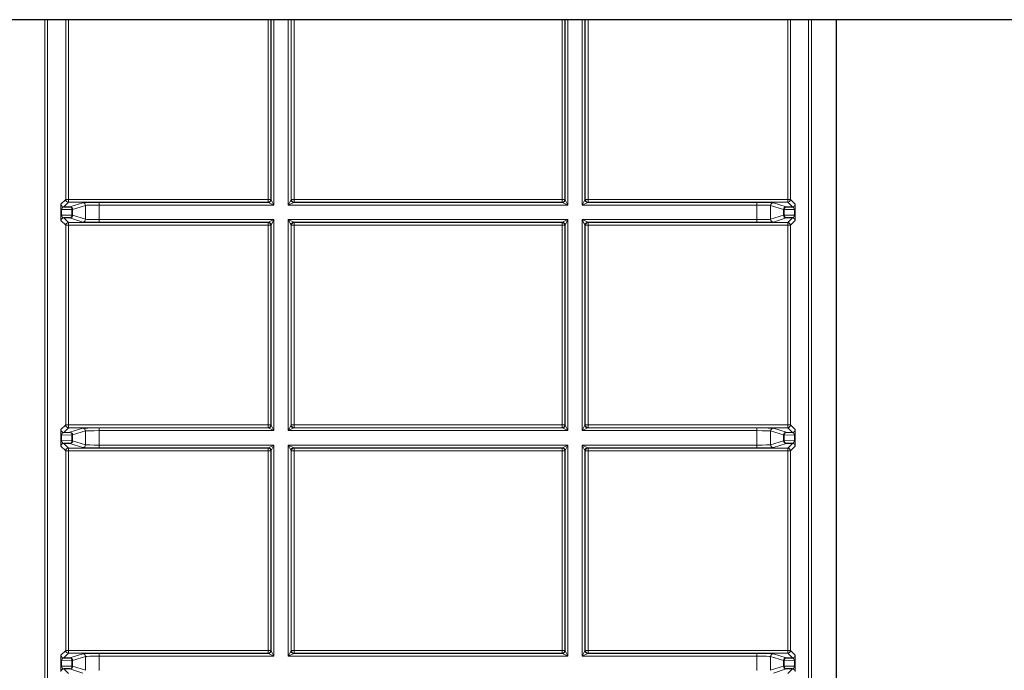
# Model space of a CAD drawing. Header units: millimetres. Extents: x 5 to 418, y 2 to 292.
# Tile 75 of 90: x 335 to 347, y 98 to 106. Entities that reach past the tile are written whole.
import ezdxf

# ---------------------------------------------------------------- set-up
doc = ezdxf.new("R2010")
doc.units = ezdxf.units.MM

msp = doc.modelspace()

# ---------------------------------------------------------------- linework, layer by layer
at = {"color": 7, "linetype": 'Continuous', "lineweight": 25}
for p, q in [((373.9293, 106.2237), (317.6065, 106.2237)), ((344.9243, 89.7818), (344.9243, 106.2237)), ((335.5048, 103.9413), (335.5801, 103.9426)), ((344.3119, 103.9426), (344.3871, 103.9413)), ((335.5801, 103.8056), (335.5048, 103.8069)), ((344.3871, 103.8069), (344.3119, 103.8056)), ((335.5048, 101.1913), (335.5801, 101.1926)), ((344.3119, 101.1926), (344.3871, 101.1913)), ((335.5801, 101.0556), (335.5048, 101.0569)), ((344.3871, 101.0569), (344.3119, 101.0556)), ((335.5048, 98.4413), (335.5801, 98.4426)), ((344.3119, 98.4426), (344.3871, 98.4413)), ((335.5801, 98.3056), (335.5048, 98.3069)), ((344.3871, 98.3069), (344.3119, 98.3056))]:
    msp.add_line(p, q, dxfattribs=at)
at = {"color": 7, "linetype": 'Continuous', "lineweight": 18}
for p, q in [((335.274, 89.9938), (335.274, 106.2237)), ((335.3073, 106.2237), (335.3073, 90.0604)), ((335.5287, 104.0318), (335.5287, 106.2237)), ((335.562, 106.2237), (335.562, 104.0318)), ((337.9965, 104.0318), (337.9965, 106.2237)), ((338.0299, 106.2237), (338.0299, 104.0318)), ((338.0331, 104.0286), (338.0331, 106.2237)), ((338.0664, 106.2237), (338.0664, 103.962)), ((338.2422, 103.962), (338.2422, 106.2237)), ((338.2755, 106.2237), (338.2755, 104.0286)), ((338.2787, 104.0318), (338.2787, 106.2237)), ((338.312, 106.2237), (338.312, 104.0318)), ((341.5799, 104.0318), (341.5799, 106.2237)), ((341.6132, 106.2237), (341.6132, 104.0318)), ((341.6164, 104.0286), (341.6164, 106.2237)), ((341.6497, 106.2237), (341.6497, 103.962)), ((341.8255, 103.962), (341.8255, 106.2237)), ((341.8588, 106.2237), (341.8588, 104.0286)), ((341.8621, 104.0318), (341.8621, 106.2237)), ((341.8954, 106.2237), (341.8954, 104.0318)), ((344.3299, 104.0318), (344.3299, 106.2237)), ((344.3632, 106.2237), (344.3632, 104.0318)), ((344.5846, 90.0604), (344.5846, 106.2237)), ((344.6179, 106.2237), (344.6179, 89.9938)), ((335.4715, 103.9746), (335.5287, 104.0318)), ((335.562, 103.9985), (335.5048, 103.9413)), ((335.5287, 104.0318), (335.562, 104.0318)), ((335.562, 103.9985), (335.562, 104.0318)), ((335.562, 104.0318), (337.9965, 104.0318)), ((337.9965, 103.9985), (335.562, 103.9985)), ((335.5801, 103.9426), (335.7373, 103.992)), ((335.7705, 103.9587), (335.6133, 103.9093)), ((335.7705, 103.7895), (335.7705, 103.9587)), ((335.937, 103.9953), (337.9998, 103.9953)), ((335.937, 103.962), (335.937, 103.9953)), ((335.937, 103.962), (335.937, 103.7862)), ((338.0664, 103.962), (335.937, 103.962)), ((337.9965, 103.9985), (337.9965, 104.0318)), ((337.9965, 104.0318), (338.0299, 104.0318)), ((337.9998, 103.9953), (337.9965, 103.9985)), ((338.0664, 103.962), (337.9998, 103.9953)), ((338.0299, 104.0318), (338.0331, 104.0286)), ((338.0331, 104.0286), (338.0664, 103.962)), ((338.2422, 103.962), (338.2755, 104.0286)), ((338.3088, 103.9953), (338.2422, 103.962)), ((341.6497, 103.962), (338.2422, 103.962)), ((338.2755, 104.0286), (338.2787, 104.0318)), ((338.2787, 104.0318), (338.312, 104.0318)), ((338.312, 103.9985), (338.3088, 103.9953)), ((338.3088, 103.9953), (341.5831, 103.9953)), ((338.312, 104.0318), (338.312, 103.9985)), ((338.312, 104.0318), (341.5799, 104.0318)), ((341.5799, 103.9985), (338.312, 103.9985)), ((341.5799, 104.0318), (341.5799, 103.9985)), ((341.5799, 104.0318), (341.6132, 104.0318)), ((341.5831, 103.9953), (341.5799, 103.9985)), ((341.6497, 103.962), (341.5831, 103.9953)), ((341.6132, 104.0318), (341.6164, 104.0286)), ((341.6164, 104.0286), (341.6497, 103.962)), ((341.8255, 103.962), (341.8588, 104.0286)), ((341.8922, 103.9953), (341.8255, 103.962)), ((343.955, 103.962), (341.8255, 103.962)), ((341.8588, 104.0286), (341.8621, 104.0318)), ((341.8621, 104.0318), (341.8954, 104.0318)), ((341.8954, 103.9985), (341.8922, 103.9953)), ((341.8922, 103.9953), (343.955, 103.9953)), ((341.8954, 104.0318), (344.3299, 104.0318)), ((341.8954, 104.0318), (341.8954, 103.9985)), ((344.3299, 103.9985), (341.8954, 103.9985)), ((343.955, 103.9953), (343.955, 103.962)), ((343.955, 103.7862), (343.955, 103.962)), ((344.2786, 103.9093), (344.1214, 103.9587)), ((344.1214, 103.9587), (344.1214, 103.7895)), ((344.1547, 103.992), (344.3119, 103.9426)), ((344.3299, 104.0318), (344.3299, 103.9985)), ((344.3299, 104.0318), (344.3632, 104.0318)), ((344.3871, 103.9413), (344.3299, 103.9985)), ((344.3632, 104.0318), (344.4204, 103.9746)), ((335.4698, 103.8411), (335.4698, 103.9071)), ((335.4698, 103.9071), (335.4796, 103.9071)), ((335.4698, 103.8411), (335.4796, 103.8411)), ((335.6036, 103.9093), (335.4796, 103.9071)), ((335.4796, 103.9071), (335.4796, 103.8411)), ((335.4796, 103.8411), (335.6036, 103.8389)), ((335.6036, 103.8389), (335.6036, 103.9093)), ((335.6133, 103.9093), (335.6036, 103.9093)), ((335.6133, 103.8389), (335.6036, 103.8389)), ((335.6133, 103.9093), (335.6133, 103.8389)), ((335.6133, 103.8389), (335.7705, 103.7895)), ((344.1214, 103.7895), (344.2786, 103.8389)), ((344.2883, 103.9093), (344.2786, 103.9093)), ((344.2786, 103.8389), (344.2786, 103.9093)), ((344.2883, 103.8389), (344.2786, 103.8389)), ((344.4123, 103.9071), (344.2883, 103.9093)), ((344.2883, 103.9093), (344.2883, 103.8389)), ((344.2883, 103.8389), (344.4123, 103.8411)), ((344.4123, 103.9071), (344.4221, 103.9071)), ((344.4123, 103.8411), (344.4123, 103.9071)), ((344.4123, 103.8411), (344.4221, 103.8411)), ((344.4221, 103.9071), (344.4221, 103.8411)), ((335.5287, 103.7163), (335.4715, 103.7735)), ((335.5048, 103.8069), (335.562, 103.7497)), ((335.5287, 101.2818), (335.5287, 103.7163)), ((335.5287, 103.7163), (335.562, 103.7163)), ((335.562, 103.7497), (337.9965, 103.7497)), ((335.562, 103.7163), (335.562, 103.7497)), ((335.562, 103.7163), (335.562, 101.2818)), ((337.9965, 103.7163), (335.562, 103.7163)), ((335.7373, 103.7562), (335.5801, 103.8056)), ((335.937, 103.7862), (335.937, 103.7529)), ((335.937, 103.7862), (338.0664, 103.7862)), ((337.9998, 103.7529), (335.937, 103.7529)), ((337.9965, 103.7497), (337.9998, 103.7529)), ((337.9965, 103.7163), (337.9965, 103.7497)), ((337.9965, 101.2818), (337.9965, 103.7163)), ((337.9965, 103.7163), (338.0299, 103.7163)), ((337.9998, 103.7529), (338.0664, 103.7862)), ((338.0331, 103.7195), (338.0299, 103.7163)), ((338.0299, 103.7163), (338.0299, 101.2818)), ((338.0664, 103.7862), (338.0331, 103.7195)), ((338.0331, 101.2786), (338.0331, 103.7195)), ((338.0664, 103.7862), (338.0664, 101.212)), ((338.2422, 103.7862), (341.6497, 103.7862)), ((338.2422, 101.212), (338.2422, 103.7862)), ((338.2755, 103.7195), (338.2422, 103.7862)), ((338.2422, 103.7862), (338.3088, 103.7529)), ((338.2755, 103.7195), (338.2755, 101.2786)), ((338.2787, 103.7163), (338.2755, 103.7195)), ((338.2787, 101.2818), (338.2787, 103.7163)), ((338.2787, 103.7163), (338.312, 103.7163)), ((341.5831, 103.7529), (338.3088, 103.7529)), ((338.3088, 103.7529), (338.312, 103.7497)), ((338.312, 103.7497), (341.5799, 103.7497)), ((338.312, 103.7163), (338.312, 103.7497)), ((338.312, 103.7163), (338.312, 101.2818)), ((341.5799, 103.7163), (338.312, 103.7163)), ((341.5799, 103.7497), (341.5831, 103.7529)), ((341.5799, 103.7163), (341.5799, 103.7497)), ((341.5799, 101.2818), (341.5799, 103.7163)), ((341.5799, 103.7163), (341.6132, 103.7163)), ((341.5831, 103.7529), (341.6497, 103.7862)), ((341.6164, 103.7195), (341.6132, 103.7163)), ((341.6132, 103.7163), (341.6132, 101.2818)), ((341.6497, 103.7862), (341.6164, 103.7195)), ((341.6164, 101.2786), (341.6164, 103.7195)), ((341.6497, 103.7862), (341.6497, 101.212)), ((341.8255, 103.7862), (343.955, 103.7862)), ((341.8255, 101.212), (341.8255, 103.7862)), ((341.8588, 103.7195), (341.8255, 103.7862)), ((341.8255, 103.7862), (341.8922, 103.7529)), ((341.8588, 103.7195), (341.8588, 101.2786)), ((341.8621, 103.7163), (341.8588, 103.7195)), ((341.8621, 101.2818), (341.8621, 103.7163)), ((341.8621, 103.7163), (341.8954, 103.7163)), ((341.8922, 103.7529), (341.8954, 103.7497)), ((343.955, 103.7529), (341.8922, 103.7529)), ((341.8954, 103.7497), (344.3299, 103.7497)), ((341.8954, 103.7497), (341.8954, 103.7163)), ((341.8954, 103.7163), (341.8954, 101.2818)), ((344.3299, 103.7163), (341.8954, 103.7163)), ((343.955, 103.7529), (343.955, 103.7862)), ((344.3119, 103.8056), (344.1547, 103.7562)), ((344.3299, 103.7497), (344.3871, 103.8069)), ((344.3299, 103.7497), (344.3299, 103.7163)), ((344.3299, 101.2818), (344.3299, 103.7163)), ((344.3299, 103.7163), (344.3632, 103.7163)), ((344.4204, 103.7735), (344.3632, 103.7163)), ((344.3632, 103.7163), (344.3632, 101.2818)), ((335.4715, 101.2246), (335.5287, 101.2818)), ((335.562, 101.2485), (335.5048, 101.1913)), ((335.5287, 101.2818), (335.562, 101.2818)), ((335.562, 101.2485), (335.562, 101.2818)), ((335.562, 101.2818), (337.9965, 101.2818)), ((337.9965, 101.2485), (335.562, 101.2485)), ((335.5801, 101.1926), (335.7373, 101.242)), ((335.7705, 101.2087), (335.6133, 101.1593)), ((335.7705, 101.0395), (335.7705, 101.2087)), ((335.937, 101.2453), (337.9998, 101.2453)), ((335.937, 101.212), (335.937, 101.2453)), ((335.937, 101.212), (335.937, 101.0362)), ((338.0664, 101.212), (335.937, 101.212)), ((337.9965, 101.2485), (337.9965, 101.2818)), ((337.9965, 101.2818), (338.0299, 101.2818)), ((337.9998, 101.2453), (337.9965, 101.2485)), ((338.0664, 101.212), (337.9998, 101.2453)), ((338.0299, 101.2818), (338.0331, 101.2786)), ((338.0331, 101.2786), (338.0664, 101.212)), ((338.2422, 101.212), (338.2755, 101.2786)), ((338.3088, 101.2453), (338.2422, 101.212)), ((341.6497, 101.212), (338.2422, 101.212)), ((338.2755, 101.2786), (338.2787, 101.2818)), ((338.2787, 101.2818), (338.312, 101.2818)), ((338.312, 101.2485), (338.3088, 101.2453)), ((338.3088, 101.2453), (341.5831, 101.2453)), ((338.312, 101.2485), (338.312, 101.2818)), ((338.312, 101.2818), (341.5799, 101.2818)), ((341.5799, 101.2485), (338.312, 101.2485)), ((341.5799, 101.2485), (341.5799, 101.2818)), ((341.5799, 101.2818), (341.6132, 101.2818)), ((341.5831, 101.2453), (341.5799, 101.2485)), ((341.6497, 101.212), (341.5831, 101.2453)), ((341.6132, 101.2818), (341.6164, 101.2786)), ((341.6164, 101.2786), (341.6497, 101.212)), ((341.8255, 101.212), (341.8588, 101.2786)), ((341.8922, 101.2453), (341.8255, 101.212)), ((343.955, 101.212), (341.8255, 101.212)), ((341.8588, 101.2786), (341.8621, 101.2818)), ((341.8621, 101.2818), (341.8954, 101.2818)), ((341.8954, 101.2485), (341.8922, 101.2453)), ((341.8922, 101.2453), (343.955, 101.2453)), ((341.8954, 101.2818), (341.8954, 101.2485)), ((341.8954, 101.2818), (344.3299, 101.2818)), ((344.3299, 101.2485), (341.8954, 101.2485)), ((343.955, 101.2453), (343.955, 101.212)), ((343.955, 101.0362), (343.955, 101.212)), ((344.2786, 101.1593), (344.1214, 101.2087)), ((344.1214, 101.2087), (344.1214, 101.0395)), ((344.1547, 101.242), (344.3119, 101.1926)), ((344.3299, 101.2818), (344.3299, 101.2485)), ((344.3299, 101.2818), (344.3632, 101.2818)), ((344.3871, 101.1913), (344.3299, 101.2485)), ((344.3632, 101.2818), (344.4204, 101.2246)), ((335.4698, 101.0911), (335.4698, 101.1571)), ((335.4698, 101.1571), (335.4796, 101.1571)), ((335.4698, 101.0911), (335.4796, 101.0911)), ((335.6036, 101.1593), (335.4796, 101.1571)), ((335.4796, 101.1571), (335.4796, 101.0911)), ((335.4796, 101.0911), (335.6036, 101.0889)), ((335.5048, 101.0569), (335.562, 100.9997)), ((335.7373, 101.0062), (335.5801, 101.0556)), ((335.6036, 101.0889), (335.6036, 101.1593)), ((335.6133, 101.1593), (335.6036, 101.1593)), ((335.6133, 101.0889), (335.6036, 101.0889)), ((335.6133, 101.1593), (335.6133, 101.0889)), ((335.6133, 101.0889), (335.7705, 101.0395)), ((344.1214, 101.0395), (344.2786, 101.0889)), ((344.3119, 101.0556), (344.1547, 101.0062)), ((344.2883, 101.1593), (344.2786, 101.1593)), ((344.2786, 101.0889), (344.2786, 101.1593)), ((344.2883, 101.0889), (344.2786, 101.0889)), ((344.2883, 101.1593), (344.2883, 101.0889)), ((344.4123, 101.1571), (344.2883, 101.1593)), ((344.2883, 101.0889), (344.4123, 101.0911)), ((344.3299, 100.9997), (344.3871, 101.0569)), ((344.4123, 101.1571), (344.4221, 101.1571)), ((344.4123, 101.0911), (344.4123, 101.1571)), ((344.4123, 101.0911), (344.4221, 101.0911)), ((344.4221, 101.1571), (344.4221, 101.0911)), ((335.5287, 100.9663), (335.4715, 101.0235)), ((335.5287, 98.5318), (335.5287, 100.9663)), ((335.5287, 100.9663), (335.562, 100.9663)), ((335.562, 100.9997), (337.9965, 100.9997)), ((335.562, 100.9663), (335.562, 100.9997)), ((335.562, 100.9663), (335.562, 98.5318)), ((337.9965, 100.9663), (335.562, 100.9663)), ((335.937, 101.0362), (335.937, 101.0029)), ((335.937, 101.0362), (338.0664, 101.0362)), ((337.9998, 101.0029), (335.937, 101.0029)), ((337.9965, 100.9997), (337.9998, 101.0029)), ((337.9965, 100.9663), (337.9965, 100.9997)), ((337.9965, 98.5318), (337.9965, 100.9663)), ((337.9965, 100.9663), (338.0299, 100.9663)), ((337.9998, 101.0029), (338.0664, 101.0362)), ((338.0331, 100.9695), (338.0299, 100.9663)), ((338.0299, 100.9663), (338.0299, 98.5318)), ((338.0664, 101.0362), (338.0331, 100.9695)), ((338.0331, 98.5286), (338.0331, 100.9695)), ((338.0664, 101.0362), (338.0664, 98.462)), ((338.2422, 101.0362), (341.6497, 101.0362)), ((338.2422, 98.462), (338.2422, 101.0362)), ((338.2755, 100.9695), (338.2422, 101.0362)), ((338.2422, 101.0362), (338.3088, 101.0029)), ((338.2755, 100.9695), (338.2755, 98.5286)), ((338.2787, 100.9663), (338.2755, 100.9695)), ((338.2787, 98.5318), (338.2787, 100.9663)), ((338.2787, 100.9663), (338.312, 100.9663)), ((341.5831, 101.0029), (338.3088, 101.0029)), ((338.3088, 101.0029), (338.312, 100.9997)), ((338.312, 100.9997), (341.5799, 100.9997)), ((338.312, 100.9663), (338.312, 100.9997)), ((338.312, 100.9663), (338.312, 98.5318)), ((341.5799, 100.9663), (338.312, 100.9663)), ((341.5799, 100.9997), (341.5831, 101.0029)), ((341.5799, 100.9663), (341.5799, 100.9997)), ((341.5799, 98.5318), (341.5799, 100.9663)), ((341.5799, 100.9663), (341.6132, 100.9663)), ((341.5831, 101.0029), (341.6497, 101.0362)), ((341.6164, 100.9695), (341.6132, 100.9663)), ((341.6132, 100.9663), (341.6132, 98.5318)), ((341.6497, 101.0362), (341.6164, 100.9695)), ((341.6164, 98.5286), (341.6164, 100.9695)), ((341.6497, 101.0362), (341.6497, 98.462)), ((341.8255, 101.0362), (343.955, 101.0362)), ((341.8255, 98.462), (341.8255, 101.0362)), ((341.8588, 100.9695), (341.8255, 101.0362)), ((341.8255, 101.0362), (341.8922, 101.0029)), ((341.8588, 100.9695), (341.8588, 98.5286)), ((341.8621, 100.9663), (341.8588, 100.9695)), ((341.8621, 98.5318), (341.8621, 100.9663)), ((341.8621, 100.9663), (341.8954, 100.9663)), ((341.8922, 101.0029), (341.8954, 100.9997)), ((343.955, 101.0029), (341.8922, 101.0029)), ((341.8954, 100.9997), (344.3299, 100.9997)), ((341.8954, 100.9997), (341.8954, 100.9663)), ((341.8954, 100.9663), (341.8954, 98.5318)), ((344.3299, 100.9663), (341.8954, 100.9663)), ((343.955, 101.0029), (343.955, 101.0362)), ((344.3299, 100.9997), (344.3299, 100.9663)), ((344.3299, 98.5318), (344.3299, 100.9663)), ((344.3299, 100.9663), (344.3632, 100.9663)), ((344.4204, 101.0235), (344.3632, 100.9663)), ((344.3632, 100.9663), (344.3632, 98.5318)), ((335.4715, 98.4746), (335.5287, 98.5318)), ((335.562, 98.4985), (335.5048, 98.4413)), ((335.5287, 98.5318), (335.562, 98.5318)), ((335.562, 98.4985), (335.562, 98.5318)), ((335.562, 98.5318), (337.9965, 98.5318)), ((337.9965, 98.4985), (335.562, 98.4985)), ((335.5801, 98.4426), (335.7373, 98.492)), ((335.7705, 98.4587), (335.6133, 98.4093)), ((335.7705, 98.2895), (335.7705, 98.4587)), ((335.937, 98.4953), (337.9998, 98.4953)), ((335.937, 98.462), (335.937, 98.4953)), ((335.937, 98.462), (335.937, 98.2862)), ((338.0664, 98.462), (335.937, 98.462)), ((337.9965, 98.4985), (337.9965, 98.5318)), ((337.9965, 98.5318), (338.0299, 98.5318)), ((337.9998, 98.4953), (337.9965, 98.4985)), ((338.0664, 98.462), (337.9998, 98.4953)), ((338.0299, 98.5318), (338.0331, 98.5286)), ((338.0331, 98.5286), (338.0664, 98.462)), ((338.2422, 98.462), (338.2755, 98.5286)), ((338.3088, 98.4953), (338.2422, 98.462)), ((341.6497, 98.462), (338.2422, 98.462)), ((338.2755, 98.5286), (338.2787, 98.5318)), ((338.2787, 98.5318), (338.312, 98.5318)), ((338.312, 98.4985), (338.3088, 98.4953)), ((338.3088, 98.4953), (341.5831, 98.4953)), ((338.312, 98.4985), (338.312, 98.5318)), ((338.312, 98.5318), (341.5799, 98.5318)), ((341.5799, 98.4985), (338.312, 98.4985)), ((341.5799, 98.4985), (341.5799, 98.5318)), ((341.5799, 98.5318), (341.6132, 98.5318)), ((341.5831, 98.4953), (341.5799, 98.4985)), ((341.6497, 98.462), (341.5831, 98.4953)), ((341.6132, 98.5318), (341.6164, 98.5286)), ((341.6164, 98.5286), (341.6497, 98.462)), ((341.8255, 98.462), (341.8588, 98.5286)), ((341.8922, 98.4953), (341.8255, 98.462)), ((343.955, 98.462), (341.8255, 98.462)), ((341.8588, 98.5286), (341.8621, 98.5318)), ((341.8621, 98.5318), (341.8954, 98.5318)), ((341.8954, 98.4985), (341.8922, 98.4953)), ((341.8922, 98.4953), (343.955, 98.4953)), ((341.8954, 98.5318), (344.3299, 98.5318)), ((341.8954, 98.5318), (341.8954, 98.4985)), ((344.3299, 98.4985), (341.8954, 98.4985)), ((343.955, 98.4953), (343.955, 98.462)), ((343.955, 98.2862), (343.955, 98.462)), ((344.2786, 98.4093), (344.1214, 98.4587)), ((344.1214, 98.4587), (344.1214, 98.2895)), ((344.1547, 98.492), (344.3119, 98.4426)), ((344.3299, 98.5318), (344.3299, 98.4985)), ((344.3299, 98.5318), (344.3632, 98.5318)), ((344.3871, 98.4413), (344.3299, 98.4985)), ((344.3632, 98.5318), (344.4204, 98.4746)), ((335.4698, 98.3411), (335.4698, 98.4071)), ((335.4698, 98.4071), (335.4796, 98.4071)), ((335.4698, 98.3411), (335.4796, 98.3411)), ((335.6036, 98.4093), (335.4796, 98.4071)), ((335.4796, 98.4071), (335.4796, 98.3411)), ((335.4796, 98.3411), (335.6036, 98.3389)), ((335.5048, 98.3069), (335.562, 98.2497)), ((335.7373, 98.2562), (335.5801, 98.3056)), ((335.6036, 98.3389), (335.6036, 98.4093)), ((335.6133, 98.4093), (335.6036, 98.4093)), ((335.6133, 98.3389), (335.6036, 98.3389)), ((335.6133, 98.4093), (335.6133, 98.3389)), ((335.6133, 98.3389), (335.7705, 98.2895)), ((344.1214, 98.2895), (344.2786, 98.3389)), ((344.3119, 98.3056), (344.1547, 98.2562)), ((344.2883, 98.4093), (344.2786, 98.4093)), ((344.2786, 98.3389), (344.2786, 98.4093)), ((344.2883, 98.3389), (344.2786, 98.3389)), ((344.2883, 98.4093), (344.2883, 98.3389)), ((344.4123, 98.4071), (344.2883, 98.4093)), ((344.2883, 98.3389), (344.4123, 98.3411)), ((344.3299, 98.2497), (344.3871, 98.3069)), ((344.4123, 98.4071), (344.4221, 98.4071)), ((344.4123, 98.3411), (344.4123, 98.4071)), ((344.4123, 98.3411), (344.4221, 98.3411)), ((344.4221, 98.4071), (344.4221, 98.3411))]:
    msp.add_line(p, q, dxfattribs=at)
for centre, radius, start, end in [((335.5048, 103.9746), 0.0333, 180.02044, 269.97956), ((335.5621, 104.0318), 0.0333, 180.02044, 269.97956), ((335.5736, 103.9131), 0.0302, 352.77494, 77.76207), ((335.58, 103.9093), 0.0333, 0.02519, 89.89526), ((335.7372, 103.9586), 0.0333, 0.02519, 89.89526), ((337.9965, 104.0318), 0.0333, 270.02044, 359.97956), ((337.9997, 104.0286), 0.0333, 270.02044, 359.97956), ((338.3088, 104.0286), 0.0333, 180.02044, 269.97956), ((338.3121, 104.0318), 0.0333, 180.02044, 269.97956), ((341.5799, 104.0318), 0.0333, 270.02044, 359.97956), ((341.5831, 104.0286), 0.0333, 270.02044, 359.97956), ((341.8922, 104.0286), 0.0333, 180.02044, 269.97956), ((341.8954, 104.0318), 0.0333, 180.02044, 269.97956), ((344.1547, 103.9586), 0.0333, 90.10474, 179.97481), ((344.3119, 103.9093), 0.0333, 90.10474, 179.97481), ((344.3183, 103.9131), 0.0302, 102.23793, 187.22506), ((344.3299, 104.0318), 0.0333, 270.02044, 359.97956), ((344.3871, 103.9746), 0.0333, 270.02044, 359.97956), ((335.5736, 103.8351), 0.0302, 282.23793, 7.22506), ((335.58, 103.8389), 0.0333, 270.10474, 359.97481), ((344.3119, 103.8389), 0.0333, 180.02519, 269.89526), ((344.3183, 103.8351), 0.0302, 172.77494, 257.76207), ((335.5048, 103.7735), 0.0333, 90.02044, 179.97956), ((335.5621, 103.7163), 0.0333, 90.02044, 179.97956), ((335.7372, 103.7895), 0.0333, 270.10474, 359.97481), ((337.9965, 103.7163), 0.0333, 0.02044, 89.97956), ((337.9997, 103.7195), 0.0333, 0.02044, 89.97956), ((338.3088, 103.7195), 0.0333, 90.02044, 179.97956), ((338.3121, 103.7163), 0.0333, 90.02044, 179.97956), ((341.5799, 103.7163), 0.0333, 0.02044, 89.97956), ((341.5831, 103.7195), 0.0333, 0.02044, 89.97956), ((341.8922, 103.7195), 0.0333, 90.02044, 179.97956), ((341.8954, 103.7163), 0.0333, 90.02044, 179.97956), ((344.1547, 103.7895), 0.0333, 180.02519, 269.89526), ((344.3299, 103.7163), 0.0333, 0.02044, 89.97956), ((344.3871, 103.7735), 0.0333, 0.02044, 89.97956), ((335.5048, 101.2246), 0.0333, 180.02044, 269.97956), ((335.5621, 101.2818), 0.0333, 180.02044, 269.97956), ((335.5736, 101.1631), 0.0302, 352.77494, 77.76207), ((335.58, 101.1593), 0.0333, 0.02519, 89.89526), ((335.7372, 101.2086), 0.0333, 0.02519, 89.89526), ((337.9965, 101.2818), 0.0333, 270.02044, 359.97956), ((337.9997, 101.2786), 0.0333, 270.02044, 359.97956), ((338.3088, 101.2786), 0.0333, 180.02044, 269.97956), ((338.3121, 101.2818), 0.0333, 180.02044, 269.97956), ((341.5799, 101.2818), 0.0333, 270.02044, 359.97956), ((341.5831, 101.2786), 0.0333, 270.02044, 359.97956), ((341.8922, 101.2786), 0.0333, 180.02044, 269.97956), ((341.8954, 101.2818), 0.0333, 180.02044, 269.97956), ((344.1547, 101.2086), 0.0333, 90.10474, 179.97481), ((344.3119, 101.1593), 0.0333, 90.10474, 179.97481), ((344.3183, 101.1631), 0.0302, 102.23793, 187.22506), ((344.3299, 101.2818), 0.0333, 270.02044, 359.97956), ((344.3871, 101.2246), 0.0333, 270.02044, 359.97956), ((335.5048, 101.0235), 0.0333, 90.02044, 179.97956), ((335.5736, 101.0851), 0.0302, 282.23793, 7.22506), ((335.58, 101.0889), 0.0333, 270.10474, 359.97481), ((344.3119, 101.0889), 0.0333, 180.02519, 269.89526), ((344.3183, 101.0851), 0.0302, 172.77494, 257.76207), ((344.3871, 101.0235), 0.0333, 0.02044, 89.97956), ((335.5621, 100.9663), 0.0333, 90.02044, 179.97956), ((335.7372, 101.0395), 0.0333, 270.10474, 359.97481), ((337.9965, 100.9663), 0.0333, 0.02044, 89.97956), ((337.9997, 100.9695), 0.0333, 0.02044, 89.97956), ((338.3088, 100.9695), 0.0333, 90.02044, 179.97956), ((338.3121, 100.9663), 0.0333, 90.02044, 179.97956), ((341.5799, 100.9663), 0.0333, 0.02044, 89.97956), ((341.5831, 100.9695), 0.0333, 0.02044, 89.97956), ((341.8922, 100.9695), 0.0333, 90.02044, 179.97956), ((341.8954, 100.9663), 0.0333, 90.02044, 179.97956), ((344.1547, 101.0395), 0.0333, 180.02519, 269.89526), ((344.3299, 100.9663), 0.0333, 0.02044, 89.97956), ((335.5048, 98.4746), 0.0333, 180.02044, 269.97956), ((335.5621, 98.5318), 0.0333, 180.02044, 269.97956), ((335.5736, 98.4131), 0.0302, 352.77494, 77.76207), ((335.58, 98.4093), 0.0333, 0.02519, 89.89526), ((335.7372, 98.4586), 0.0333, 0.02519, 89.89526), ((337.9965, 98.5318), 0.0333, 270.02044, 359.97956), ((337.9997, 98.5286), 0.0333, 270.02044, 359.97956), ((338.3088, 98.5286), 0.0333, 180.02044, 269.97956), ((338.3121, 98.5318), 0.0333, 180.02044, 269.97956), ((341.5799, 98.5318), 0.0333, 270.02044, 359.97956), ((341.5831, 98.5286), 0.0333, 270.02044, 359.97956), ((341.8922, 98.5286), 0.0333, 180.02044, 269.97956), ((341.8954, 98.5318), 0.0333, 180.02044, 269.97956), ((344.1547, 98.4586), 0.0333, 90.10474, 179.97481), ((344.3119, 98.4093), 0.0333, 90.10474, 179.97481), ((344.3183, 98.4131), 0.0302, 102.23793, 187.22506), ((344.3299, 98.5318), 0.0333, 270.02044, 359.97956), ((344.3871, 98.4746), 0.0333, 270.02044, 359.97956), ((335.5048, 98.2735), 0.0333, 90.02044, 179.97956), ((335.5736, 98.3351), 0.0302, 282.23793, 7.22506), ((335.58, 98.3389), 0.0333, 270.10474, 359.97481), ((344.3119, 98.3389), 0.0333, 180.02519, 269.89526), ((344.3183, 98.3351), 0.0302, 172.77494, 257.76207), ((344.3871, 98.2735), 0.0333, 0.02044, 89.97956)]:
    msp.add_arc(centre, radius, start, end, dxfattribs=at)
for centre, major_axis, ratio, start_param, end_param in [((335.4715, 103.908), (0, 0.0667), 0.0251177, 0.0251286, 1.5835839), ((335.5048, 103.908), (0.0022, 0.0333), 0.755078, 0.0872571, 1.6457124), ((335.937, 103.9918), (0.2, 0), 0.0174551, 1.5707963, 3.0860941), ((335.937, 103.9585), (0.1667, 0), 0.0209461, 1.5707963, 3.0860941), ((343.955, 103.9918), (0.2, 0), 0.0174551, 0.0554985, 1.5707963), ((343.955, 103.9585), (0.1667, 0), 0.0209461, 0.0554985, 1.5707963), ((344.3871, 103.908), (-0.0022, 0.0333), 0.755078, 4.6374729, 6.1959282), ((344.4204, 103.908), (0, 0.0667), 0.0251177, 4.6996015, 6.2580567), ((335.4715, 103.8402), (0, 0.0667), 0.0251177, 1.5580088, 3.1164641), ((335.5048, 103.8402), (-0.0022, 0.0333), 0.755078, 1.4958803, 3.0543356), ((344.3871, 103.8402), (0.0022, 0.0333), 0.755078, 3.2288497, 4.787305), ((344.4204, 103.8402), (0, 0.0667), 0.0251177, 3.1667212, 4.7251765), ((335.937, 103.7564), (0.2, 0), 0.0174551, 3.1970912, 4.712389), ((335.937, 103.7897), (0.1667, 0), 0.0209461, 3.1970912, 4.712389), ((343.955, 103.7897), (0.1667, 0), 0.0209461, 4.712389, 6.2276868), ((343.955, 103.7564), (0.2, 0), 0.0174551, 4.712389, 6.2276868), ((335.4715, 101.158), (0, 0.0667), 0.0251177, 0.0251286, 1.5835839), ((335.5048, 101.158), (0.0022, 0.0333), 0.755078, 0.0872571, 1.6457124), ((335.937, 101.2418), (0.2, 0), 0.0174551, 1.5707963, 3.0860941), ((335.937, 101.2085), (0.1667, 0), 0.0209461, 1.5707963, 3.0860941), ((343.955, 101.2418), (0.2, 0), 0.0174551, 0.0554985, 1.5707963), ((343.955, 101.2085), (0.1667, 0), 0.0209461, 0.0554985, 1.5707963), ((344.3871, 101.158), (-0.0022, 0.0333), 0.755078, 4.6374729, 6.1959282), ((344.4204, 101.158), (0, 0.0667), 0.0251177, 4.6996015, 6.2580567), ((335.4715, 101.0902), (0, 0.0667), 0.0251177, 1.5580088, 3.1164641), ((335.5048, 101.0902), (-0.0022, 0.0333), 0.755078, 1.4958803, 3.0543356), ((344.3871, 101.0902), (0.0022, 0.0333), 0.755078, 3.2288497, 4.787305), ((344.4204, 101.0902), (0, 0.0667), 0.0251177, 3.1667212, 4.7251765), ((335.937, 101.0064), (0.2, 0), 0.0174551, 3.1970912, 4.712389), ((335.937, 101.0397), (0.1667, 0), 0.0209461, 3.1970912, 4.712389), ((343.955, 101.0397), (0.1667, 0), 0.0209461, 4.712389, 6.2276868), ((343.955, 101.0064), (0.2, 0), 0.0174551, 4.712389, 6.2276868), ((335.4715, 98.408), (0, 0.0667), 0.0251177, 0.0251286, 1.5835839), ((335.5048, 98.408), (0.0022, 0.0333), 0.755078, 0.0872571, 1.6457124), ((335.937, 98.4918), (0.2, 0), 0.0174551, 1.5707963, 3.0860941), ((335.937, 98.4585), (0.1667, 0), 0.0209461, 1.5707963, 3.0860941), ((343.955, 98.4918), (0.2, 0), 0.0174551, 0.0554985, 1.5707963), ((343.955, 98.4585), (0.1667, 0), 0.0209461, 0.0554985, 1.5707963), ((344.3871, 98.408), (-0.0022, 0.0333), 0.755078, 4.6374729, 6.1959282), ((344.4204, 98.408), (0, 0.0667), 0.0251177, 4.6996015, 6.2580567), ((335.4715, 98.3402), (0, 0.0667), 0.0251177, 1.5580088, 3.1164641), ((335.5048, 98.3402), (-0.0022, 0.0333), 0.755078, 1.4958803, 3.0543356), ((344.3871, 98.3402), (0.0022, 0.0333), 0.755078, 3.2288497, 4.787305), ((344.4204, 98.3402), (0, 0.0667), 0.0251177, 3.1667212, 4.7251765)]:
    msp.add_ellipse(centre, major_axis=major_axis, ratio=ratio, start_param=start_param, end_param=end_param, dxfattribs=at)

doc.saveas('drawing.dxf')
